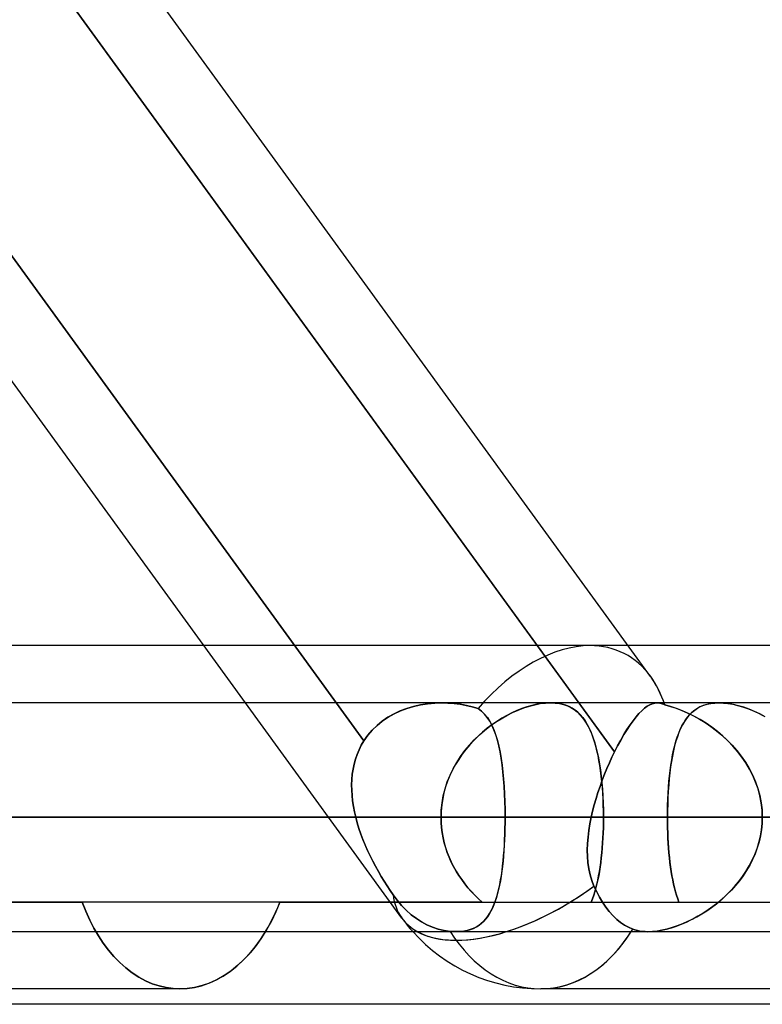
# Model space of a CAD drawing. Header units: millimetres. Extents: x -288 to 288, y -100 to 123.
# Tile 31 of 75: x -62.6 to -55.26, y 18.46 to 28.18. Entities that reach past the tile are written whole.
import ezdxf

# ---------------------------------------------------------------- set-up
doc = ezdxf.new("R2010")
doc.units = ezdxf.units.MM
doc.layers.add('MAIN-1', color=7, linetype='Continuous')
doc.layers.add('MAIN-2', color=7, linetype='Continuous')

msp = doc.modelspace()

# ---------------------------------------------------------------- linework, layer by layer
at = {"layer": 'MAIN-1'}
for p, q in [((-60.3661, 21.435), (-66.7148, 30.175)), ((-63.4212, 30.175), (-57.0726, 21.435)), ((-56.3652, 21.6952), (-62.5248, 30.175)), ((-60.7765, 22), (-63.7778, 22)), ((-46.6147, 22), (-56.5866, 22)), ((170.929, 21.435), (-170.929, 21.435)), ((-56.2999, 21.435), (-56.2998, 21.435)), ((-56.2998, 21.435), (-56.2998, 21.435)), ((-56.2998, 21.435), (-56.2997, 21.435)), ((-56.2997, 21.435), (-56.2996, 21.435)), ((-56.2996, 21.435), (-56.2995, 21.435)), ((-56.2995, 21.435), (-56.2995, 21.435)), ((-55.6918, 21.435), (-55.6913, 21.435)), ((-55.6913, 21.435), (-55.6909, 21.435)), ((-55.6909, 21.435), (-55.6904, 21.4351)), ((-55.6904, 21.4351), (-55.6899, 21.4351)), ((-55.6899, 21.4351), (-55.6895, 21.4351)), ((-55.6895, 21.4351), (-55.689, 21.4351)), ((171.9896, 20.305), (-171.9896, 20.305)), ((-57.8021, 20.305), (-62.5963, 20.305)), ((-170.929, 19.175), (170.929, 19.175)), ((-60.2184, 19.098), (-60.169, 19.175)), ((-60.2712, 19.0254), (-60.2184, 19.098)), ((-60.3278, 18.9568), (-60.2712, 19.0254)), ((-60.4513, 18.8347), (-60.388, 18.893)), ((-60.388, 18.893), (-60.3278, 18.9568)), ((-60.5857, 18.7365), (-60.5174, 18.7823)), ((-60.5174, 18.7823), (-60.4513, 18.8347)), ((-60.7271, 18.6657), (-60.6557, 18.6976)), ((-60.6557, 18.6976), (-60.5857, 18.7365)), ((-61.0133, 18.61), (-64.6416, 18.61)), ((-61.0134, 18.61), (-60.9428, 18.6134)), ((-60.9428, 18.6134), (-60.8712, 18.6236)), ((-60.8712, 18.6236), (-60.7991, 18.641)), ((-60.7991, 18.641), (-60.7271, 18.6657)), ((-53.8221, 18.61), (-57.4503, 18.61)), ((81.36, 18.4575), (-81.36, 18.4575))]:
    msp.add_line(p, q, dxfattribs=at)
msp.add_arc((-57.4503, 20.305), 1.695, 221.81031, 269.99996, dxfattribs=at)
for major_axis, ratio, start_param, end_param in [((-0.824, -1.617), 0.616794, 2.605057, 2.835494), ((-1.3714, -0.9962), 0.506681, 0.233711, 0.984432), ((0, 1.695), 0.707107, -3.141593, -2.300522)]:
    msp.add_ellipse((-57.4503, 20.305), major_axis=major_axis, ratio=ratio, start_param=start_param, end_param=end_param, dxfattribs=at)
at = {"layer": 'MAIN-2'}
for p, q in [((-59.197, 21.0596), (-66.0454, 30.4877)), ((-66.0454, 30.4877), (-59.197, 21.0596)), ((-56.7209, 20.9508), (-63.5895, 30.4067)), ((-56.9633, 22), (-60.7765, 22)), ((-56.5866, 22), (-56.9633, 22)), ((-58.4279, 21.435), (-63.5563, 21.435)), ((-58.8217, 19.3088), (-60.3661, 21.435)), ((-58.7057, 21.4004), (-58.7723, 21.3805)), ((-58.772, 21.3807), (-58.7052, 21.4005)), ((-58.6374, 21.4157), (-58.7057, 21.4004)), ((-58.7052, 21.4005), (-58.6368, 21.4158)), ((-58.5679, 21.4265), (-58.6374, 21.4157)), ((-58.6368, 21.4158), (-58.5675, 21.4266)), ((-58.498, 21.4329), (-58.5679, 21.4265)), ((-58.5675, 21.4266), (-58.4977, 21.4329)), ((-58.428, 21.435), (-58.498, 21.4329)), ((-58.4977, 21.4329), (-58.428, 21.435)), ((-58.428, 21.435), (-58.3661, 21.4334)), ((-58.3659, 21.4334), (-58.428, 21.435)), ((-58.3661, 21.4334), (-58.3048, 21.4285)), ((-58.3044, 21.4285), (-58.3659, 21.4334)), ((-58.3048, 21.4285), (-58.2444, 21.4206)), ((-58.2438, 21.4205), (-58.3044, 21.4285)), ((-58.2444, 21.4206), (-58.1852, 21.4096)), ((-58.1844, 21.4094), (-58.2438, 21.4205)), ((-58.1852, 21.4096), (-58.1269, 21.3955)), ((-58.1264, 21.3954), (-58.1844, 21.4094)), ((-58.1269, 21.3955), (-58.0695, 21.3783)), ((-58.0695, 21.3783), (-58.1264, 21.3954)), ((-57.5869, 21.3954), (-57.6364, 21.3784)), ((-57.6179, 21.3851), (-57.5625, 21.4028)), ((-57.5381, 21.4096), (-57.5869, 21.3954)), ((-57.5625, 21.4028), (-57.5079, 21.4168)), ((-57.49, 21.4207), (-57.5381, 21.4096)), ((-57.5079, 21.4168), (-57.4545, 21.427)), ((-57.443, 21.4286), (-57.49, 21.4207)), ((-57.4545, 21.427), (-57.4034, 21.433)), ((-57.3978, 21.4334), (-57.443, 21.4286)), ((-57.4034, 21.433), (-57.3547, 21.4351)), ((-57.3547, 21.4351), (-57.3978, 21.4334)), ((-57.3547, 21.4351), (-57.3089, 21.4331)), ((-57.3138, 21.4335), (-57.3547, 21.4351)), ((-57.2748, 21.4289), (-57.3138, 21.4335)), ((-57.3089, 21.4331), (-57.2656, 21.4274)), ((-57.2379, 21.4213), (-57.2748, 21.4289)), ((-57.2656, 21.4274), (-57.2248, 21.4178)), ((-57.2029, 21.4108), (-57.2379, 21.4213)), ((-57.2248, 21.4178), (-57.1867, 21.4046)), ((-57.1703, 21.3974), (-57.2029, 21.4108)), ((-57.1867, 21.4046), (-57.1516, 21.3879)), ((-57.1398, 21.3813), (-57.1703, 21.3974)), ((-57.0726, 21.435), (-56.7209, 20.9508)), ((-56.4255, 21.3813), (-56.3992, 21.4008)), ((-56.399, 21.401), (-56.4253, 21.3814)), ((-56.3992, 21.4008), (-56.3734, 21.416)), ((-56.3732, 21.4161), (-56.399, 21.401)), ((-56.3734, 21.416), (-56.3483, 21.4267)), ((-56.3481, 21.4267), (-56.3732, 21.4161)), ((-56.3483, 21.4267), (-56.3238, 21.433)), ((-56.3235, 21.433), (-56.3481, 21.4267)), ((-56.3238, 21.433), (-56.2999, 21.435)), ((-56.2995, 21.435), (-56.3235, 21.433)), ((-56.287, 21.4344), (-56.2995, 21.435)), ((-56.2995, 21.435), (-56.287, 21.4343)), ((-56.2746, 21.4326), (-56.287, 21.4344)), ((-56.287, 21.4343), (-56.2746, 21.4326)), ((-56.2623, 21.4296), (-56.2746, 21.4326)), ((-56.2746, 21.4326), (-56.2622, 21.4296)), ((-56.2499, 21.4256), (-56.2623, 21.4296)), ((-56.2622, 21.4296), (-56.2499, 21.4256)), ((-56.2377, 21.4205), (-56.2499, 21.4256)), ((-56.2499, 21.4256), (-56.2376, 21.4205)), ((-56.2253, 21.4143), (-56.2377, 21.4205)), ((-56.2376, 21.4205), (-56.2253, 21.4143)), ((-56.1678, 21.3991), (-56.2253, 21.4143)), ((-56.2253, 21.4143), (-56.1694, 21.3996)), ((-56.1694, 21.3996), (-56.1126, 21.3813)), ((-56.1093, 21.3801), (-56.1678, 21.3991)), ((-55.9003, 21.3822), (-55.8708, 21.3979)), ((-55.8447, 21.4089), (-55.8777, 21.3945)), ((-55.8708, 21.3979), (-55.8392, 21.4109)), ((-55.8092, 21.4202), (-55.8447, 21.4089)), ((-55.8392, 21.4109), (-55.8053, 21.4213)), ((-55.7712, 21.4284), (-55.8092, 21.4202)), ((-55.8053, 21.4213), (-55.7694, 21.4288)), ((-55.7311, 21.4334), (-55.7712, 21.4284)), ((-55.7694, 21.4288), (-55.7315, 21.4334)), ((-55.7315, 21.4334), (-55.6918, 21.435)), ((-55.689, 21.4351), (-55.7311, 21.4334)), ((-55.6435, 21.4333), (-55.689, 21.4351)), ((-55.689, 21.4351), (-55.6459, 21.4335)), ((-55.6459, 21.4335), (-55.6009, 21.4287)), ((-55.5959, 21.428), (-55.6435, 21.4333)), ((-55.6009, 21.4287), (-55.5538, 21.4207)), ((-55.5463, 21.4192), (-55.5959, 21.428)), ((-55.5538, 21.4207), (-55.5056, 21.4097)), ((-55.4952, 21.4069), (-55.5463, 21.4192)), ((-55.5056, 21.4097), (-55.4566, 21.3956)), ((-55.4432, 21.3913), (-55.4952, 21.4069)), ((-55.4566, 21.3956), (-55.4069, 21.3786)), ((-58.8992, 21.3271), (-58.9587, 21.2934)), ((-58.9585, 21.2936), (-58.8989, 21.3273)), ((-58.837, 21.3562), (-58.8992, 21.3271)), ((-58.8989, 21.3273), (-58.8366, 21.3563)), ((-58.7723, 21.3805), (-58.837, 21.3562)), ((-58.8366, 21.3563), (-58.772, 21.3807)), ((-58.0695, 21.3783), (-58.0353, 21.3528)), ((-58.036, 21.3534), (-58.0695, 21.3783)), ((-58.0058, 21.3244), (-58.036, 21.3534)), ((-58.0353, 21.3528), (-58.0044, 21.3229)), ((-57.9786, 21.2915), (-58.0058, 21.3244)), ((-58.0044, 21.3229), (-57.9767, 21.2889)), ((-57.8416, 21.2786), (-57.7859, 21.3104)), ((-57.786, 21.3104), (-57.8354, 21.2824)), ((-57.7362, 21.3358), (-57.786, 21.3104)), ((-57.7859, 21.3104), (-57.73, 21.3387)), ((-57.6862, 21.3585), (-57.7362, 21.3358)), ((-57.73, 21.3387), (-57.6739, 21.3637)), ((-57.6364, 21.3784), (-57.6862, 21.3585)), ((-57.6739, 21.3637), (-57.6179, 21.3851)), ((-57.1516, 21.3879), (-57.119, 21.3679)), ((-57.1115, 21.3626), (-57.1398, 21.3813)), ((-57.119, 21.3679), (-57.089, 21.3448)), ((-57.0851, 21.3414), (-57.1115, 21.3626)), ((-57.089, 21.3448), (-57.0614, 21.3187)), ((-57.0606, 21.3178), (-57.0851, 21.3414)), ((-57.0614, 21.3187), (-57.0359, 21.2895)), ((-57.0379, 21.2919), (-57.0606, 21.3178)), ((-56.509, 21.2956), (-56.4804, 21.3287)), ((-56.4802, 21.3289), (-56.5087, 21.2959)), ((-56.4804, 21.3287), (-56.4526, 21.3572)), ((-56.4524, 21.3574), (-56.4802, 21.3289)), ((-56.4526, 21.3572), (-56.4255, 21.3813)), ((-56.4253, 21.3814), (-56.4524, 21.3574)), ((-56.1126, 21.3813), (-56.0553, 21.3595)), ((-56.0503, 21.3574), (-56.1093, 21.3801)), ((-56.0553, 21.3595), (-55.9978, 21.3343)), ((-55.9912, 21.3312), (-56.0503, 21.3574)), ((-55.9875, 21.309), (-56.0102, 21.2808)), ((-55.9988, 21.2955), (-55.9769, 21.3206)), ((-55.9978, 21.3343), (-55.9406, 21.3061)), ((-55.9324, 21.3017), (-55.9912, 21.3312)), ((-55.9631, 21.3345), (-55.9875, 21.309)), ((-55.9769, 21.3206), (-55.9533, 21.3435)), ((-55.9368, 21.3572), (-55.9631, 21.3345)), ((-55.9533, 21.3435), (-55.9278, 21.3641)), ((-55.9406, 21.3061), (-55.8835, 21.2745)), ((-55.9084, 21.3773), (-55.9368, 21.3572)), ((-55.8743, 21.269), (-55.9324, 21.3017)), ((-55.9278, 21.3641), (-55.9003, 21.3822)), ((-55.8777, 21.3945), (-55.9084, 21.3773)), ((-55.3908, 21.3725), (-55.4432, 21.3913)), ((-55.4069, 21.3786), (-55.357, 21.3587)), ((-55.3382, 21.3506), (-55.3908, 21.3725)), ((-55.357, 21.3587), (-55.3068, 21.3361)), ((-55.2856, 21.3258), (-55.3382, 21.3506)), ((-55.3068, 21.3361), (-55.2568, 21.3109)), ((-55.2333, 21.2981), (-55.2856, 21.3258)), ((-59.0671, 21.2124), (-59.115, 21.1656)), ((-59.1149, 21.1657), (-59.067, 21.2125)), ((-59.0149, 21.2551), (-59.0671, 21.2124)), ((-59.067, 21.2125), (-59.0147, 21.2552)), ((-58.9587, 21.2934), (-59.0149, 21.2551)), ((-59.0147, 21.2552), (-58.9585, 21.2936)), ((-58.0047, 21.1629), (-57.9513, 21.2048)), ((-57.9321, 21.2189), (-57.9789, 21.1837)), ((-57.9541, 21.2547), (-57.9786, 21.2915)), ((-57.9767, 21.2889), (-57.9518, 21.2508)), ((-57.932, 21.2139), (-57.9541, 21.2547)), ((-57.9518, 21.2508), (-57.9296, 21.2089)), ((-57.9513, 21.2048), (-57.8969, 21.2434)), ((-57.8842, 21.2519), (-57.9321, 21.2189)), ((-57.9121, 21.1691), (-57.932, 21.2139)), ((-57.9296, 21.2089), (-57.9098, 21.1633)), ((-57.8969, 21.2434), (-57.8416, 21.2786)), ((-57.8354, 21.2824), (-57.8842, 21.2519)), ((-57.0168, 21.2638), (-57.0379, 21.2919)), ((-57.0359, 21.2895), (-57.0123, 21.2572)), ((-56.9972, 21.2334), (-57.0168, 21.2638)), ((-57.0123, 21.2572), (-56.9904, 21.2219)), ((-56.9789, 21.2009), (-56.9972, 21.2334)), ((-56.9904, 21.2219), (-56.9701, 21.1834)), ((-56.9619, 21.1661), (-56.9789, 21.2009)), ((-56.5982, 21.1709), (-56.568, 21.2166)), ((-56.5678, 21.2168), (-56.598, 21.1712)), ((-56.568, 21.2166), (-56.5382, 21.2582)), ((-56.538, 21.2584), (-56.5678, 21.2168)), ((-56.5382, 21.2582), (-56.509, 21.2956)), ((-56.5087, 21.2959), (-56.538, 21.2584)), ((-56.0723, 21.1723), (-56.0558, 21.2065)), ((-56.0507, 21.2163), (-56.0687, 21.18)), ((-56.0558, 21.2065), (-56.0382, 21.2385)), ((-56.0312, 21.2499), (-56.0507, 21.2163)), ((-56.0382, 21.2385), (-56.0192, 21.2682)), ((-56.0102, 21.2808), (-56.0312, 21.2499)), ((-56.0192, 21.2682), (-55.9988, 21.2955)), ((-55.8835, 21.2745), (-55.8268, 21.2396)), ((-55.8169, 21.2332), (-55.8743, 21.269)), ((-55.8268, 21.2396), (-55.7706, 21.2014)), ((-55.7606, 21.1941), (-55.8169, 21.2332)), ((-55.7706, 21.2014), (-55.7156, 21.16)), ((-59.197, 21.0596), (-59.1583, 21.1147)), ((-59.1584, 21.1146), (-59.197, 21.0596)), ((-59.115, 21.1656), (-59.1584, 21.1146)), ((-59.1583, 21.1147), (-59.1149, 21.1657)), ((-58.0686, 21.1064), (-58.111, 21.0645)), ((-58.1065, 21.0691), (-58.0565, 21.1176)), ((-58.0245, 21.1461), (-58.0686, 21.1064)), ((-58.0565, 21.1176), (-58.0047, 21.1629)), ((-57.9789, 21.1837), (-58.0245, 21.1461)), ((-57.8943, 21.1205), (-57.9121, 21.1691)), ((-57.9098, 21.1633), (-57.8922, 21.1141)), ((-57.8784, 21.068), (-57.8943, 21.1205)), ((-57.8922, 21.1141), (-57.8766, 21.0615)), ((-56.9701, 21.1834), (-56.9515, 21.142)), ((-56.9462, 21.1292), (-56.9619, 21.1661)), ((-56.9515, 21.142), (-56.9344, 21.0976)), ((-56.9317, 21.0902), (-56.9462, 21.1292)), ((-56.6596, 21.0677), (-56.6287, 21.1213)), ((-56.6286, 21.1216), (-56.6594, 21.068)), ((-56.6287, 21.1213), (-56.5982, 21.1709)), ((-56.598, 21.1712), (-56.6286, 21.1216)), ((-56.1016, 21.0969), (-56.0875, 21.1357)), ((-56.0854, 21.1411), (-56.1006, 21.0996)), ((-56.0875, 21.1357), (-56.0723, 21.1723)), ((-56.0687, 21.18), (-56.0854, 21.1411)), ((-55.7057, 21.1521), (-55.7606, 21.1941)), ((-55.7156, 21.16), (-55.662, 21.1154)), ((-55.6525, 21.107), (-55.7057, 21.1521)), ((-55.662, 21.1154), (-55.6101, 21.0677)), ((-55.6013, 21.0591), (-55.6525, 21.107)), ((-59.2445, 20.972), (-59.2223, 21.0166)), ((-59.2222, 21.0166), (-59.2445, 20.972)), ((-59.2223, 21.0166), (-59.197, 21.0596)), ((-59.197, 21.0596), (-59.2222, 21.0166)), ((-58.1995, 20.9629), (-58.1544, 21.0174)), ((-58.1515, 21.0206), (-58.1901, 20.9747)), ((-58.1544, 21.0174), (-58.1065, 21.0691)), ((-58.111, 21.0645), (-58.1515, 21.0206)), ((-57.8642, 21.0118), (-57.8784, 21.068)), ((-57.8766, 21.0615), (-57.8628, 21.0056)), ((-57.8517, 20.952), (-57.8642, 21.0118)), ((-56.9344, 21.0976), (-56.9187, 21.0503)), ((-56.9183, 21.0493), (-56.9317, 21.0902)), ((-56.9187, 21.0503), (-56.9043, 21.0002)), ((-56.906, 21.0064), (-56.9183, 21.0493)), ((-56.8947, 20.9616), (-56.906, 21.0064)), ((-56.6903, 21.0109), (-56.7209, 20.9508)), ((-56.7209, 20.9508), (-56.6904, 21.0107)), ((-56.6904, 21.0107), (-56.6596, 21.0677)), ((-56.6594, 21.068), (-56.6903, 21.0109)), ((-56.1275, 21.0093), (-56.1391, 20.9606)), ((-56.1375, 20.9674), (-56.1266, 21.0127)), ((-56.1147, 21.0556), (-56.1275, 21.0093)), ((-56.1266, 21.0127), (-56.1146, 21.0559)), ((-56.1006, 21.0996), (-56.1147, 21.0556)), ((-56.1146, 21.0559), (-56.1016, 21.0969)), ((-55.6101, 21.0677), (-55.5604, 21.017)), ((-55.5526, 21.0085), (-55.6013, 21.0591)), ((-55.5604, 21.017), (-55.5133, 20.9634)), ((-55.5066, 20.9552), (-55.5526, 21.0085)), ((-59.28, 20.8786), (-59.2637, 20.926)), ((-59.2638, 20.926), (-59.28, 20.8786)), ((-59.2445, 20.972), (-59.2638, 20.926)), ((-59.2637, 20.926), (-59.2445, 20.972)), ((-58.2265, 20.9268), (-58.2605, 20.8771)), ((-58.2414, 20.9057), (-58.1995, 20.9629)), ((-58.1901, 20.9747), (-58.2265, 20.9268)), ((-57.8628, 21.0056), (-57.8506, 20.9465)), ((-57.8408, 20.8892), (-57.8517, 20.952)), ((-57.8506, 20.9465), (-57.84, 20.8843)), ((-56.9043, 21.0002), (-56.8914, 20.9474)), ((-56.8844, 20.9149), (-56.8947, 20.9616)), ((-56.8914, 20.9474), (-56.8797, 20.8921)), ((-56.875, 20.8665), (-56.8844, 20.9149)), ((-56.7209, 20.9508), (-56.7464, 20.8979)), ((-56.7464, 20.8979), (-56.7209, 20.9508)), ((-56.1495, 20.9098), (-56.1589, 20.8567)), ((-56.1565, 20.8712), (-56.1475, 20.9202)), ((-56.1391, 20.9606), (-56.1495, 20.9098)), ((-56.1475, 20.9202), (-56.1375, 20.9674)), ((-55.5133, 20.9634), (-55.4693, 20.9071)), ((-55.4636, 20.8993), (-55.5066, 20.9552)), ((-59.3038, 20.7801), (-59.2933, 20.83)), ((-59.2934, 20.8299), (-59.3038, 20.78)), ((-59.28, 20.8786), (-59.2934, 20.8299)), ((-59.2933, 20.83), (-59.28, 20.8786)), ((-58.292, 20.8256), (-58.3208, 20.7724)), ((-58.3148, 20.7841), (-58.2799, 20.8461)), ((-58.2605, 20.8771), (-58.292, 20.8256)), ((-58.2799, 20.8461), (-58.2414, 20.9057)), ((-57.8315, 20.8234), (-57.8408, 20.8892)), ((-57.84, 20.8843), (-57.8309, 20.8191)), ((-57.8235, 20.755), (-57.8315, 20.8234)), ((-57.8309, 20.8191), (-57.8231, 20.7512)), ((-56.8797, 20.8921), (-56.8694, 20.8342)), ((-56.8665, 20.8162), (-56.875, 20.8665)), ((-56.8694, 20.8342), (-56.8603, 20.7741)), ((-56.8589, 20.7643), (-56.8665, 20.8162)), ((-56.7714, 20.8432), (-56.7958, 20.7868)), ((-56.7958, 20.7869), (-56.7714, 20.8432)), ((-56.7464, 20.8979), (-56.7714, 20.8432)), ((-56.7714, 20.8432), (-56.7464, 20.8979)), ((-56.1717, 20.7679), (-56.1646, 20.8204)), ((-56.1589, 20.8567), (-56.1672, 20.8016)), ((-56.1646, 20.8204), (-56.1565, 20.8712)), ((-55.4693, 20.9071), (-55.4286, 20.8481)), ((-55.4239, 20.8409), (-55.4636, 20.8993)), ((-55.4286, 20.8481), (-55.3915, 20.7866)), ((-55.3878, 20.78), (-55.4239, 20.8409)), ((-59.316, 20.6773), (-59.3113, 20.7291)), ((-59.3113, 20.729), (-59.316, 20.6773)), ((-59.3113, 20.7291), (-59.3038, 20.7801)), ((-59.3038, 20.78), (-59.3113, 20.729)), ((-58.3726, 20.6537), (-58.3458, 20.7199)), ((-58.3468, 20.7177), (-58.3696, 20.6615)), ((-58.3208, 20.7724), (-58.3468, 20.7177)), ((-58.3458, 20.7199), (-58.3148, 20.7841)), ((-57.8169, 20.6839), (-57.8235, 20.755)), ((-57.8231, 20.7512), (-57.8166, 20.6807)), ((-56.8603, 20.7741), (-56.8524, 20.7116)), ((-56.8523, 20.7108), (-56.8589, 20.7643)), ((-56.8196, 20.729), (-56.8424, 20.6701)), ((-56.8424, 20.67), (-56.8196, 20.729)), ((-56.8196, 20.729), (-56.7958, 20.7869)), ((-56.7958, 20.7868), (-56.8196, 20.729)), ((-56.1746, 20.7445), (-56.1809, 20.6855)), ((-56.178, 20.7138), (-56.1717, 20.7679)), ((-56.1672, 20.8016), (-56.1746, 20.7445)), ((-55.3915, 20.7866), (-55.3584, 20.7227)), ((-55.3556, 20.7169), (-55.3878, 20.78)), ((-55.3584, 20.7227), (-55.3296, 20.6565)), ((-55.3276, 20.6515), (-55.3556, 20.7169)), ((-59.3179, 20.625), (-59.316, 20.6773)), ((-59.316, 20.6773), (-59.3179, 20.6249)), ((-59.3172, 20.5722), (-59.3179, 20.625)), ((-59.3179, 20.6249), (-59.3172, 20.5722)), ((-58.3947, 20.5859), (-58.3726, 20.6537)), ((-58.3696, 20.6615), (-58.3893, 20.6041)), ((-57.8115, 20.6106), (-57.8169, 20.6839)), ((-57.8166, 20.6807), (-57.8113, 20.6084)), ((-56.8424, 20.6701), (-56.8641, 20.6103)), ((-56.8641, 20.6103), (-56.8424, 20.67)), ((-56.8524, 20.7116), (-56.8456, 20.6469)), ((-56.8465, 20.6556), (-56.8523, 20.7108)), ((-56.8416, 20.5991), (-56.8465, 20.6556)), ((-56.8456, 20.6469), (-56.8402, 20.5808)), ((-56.1862, 20.6249), (-56.1906, 20.5628)), ((-56.188, 20.6011), (-56.1835, 20.6581)), ((-56.1809, 20.6855), (-56.1862, 20.6249)), ((-56.1835, 20.6581), (-56.178, 20.7138)), ((-55.3296, 20.6565), (-55.3056, 20.5886)), ((-55.3042, 20.5843), (-55.3276, 20.6515)), ((-59.3138, 20.5191), (-59.3172, 20.5722)), ((-59.3172, 20.5722), (-59.3138, 20.5191)), ((-58.4056, 20.5457), (-58.4184, 20.4862)), ((-58.4122, 20.517), (-58.3947, 20.5859)), ((-58.3893, 20.6041), (-58.4056, 20.5457)), ((-57.8073, 20.5357), (-57.8115, 20.6106)), ((-57.8113, 20.6084), (-57.8073, 20.5344)), ((-57.8044, 20.4597), (-57.8073, 20.5357)), ((-57.8073, 20.5344), (-57.8044, 20.459)), ((-56.8846, 20.55), (-56.9037, 20.4891)), ((-56.9037, 20.4891), (-56.8846, 20.5499)), ((-56.8641, 20.6103), (-56.8846, 20.55)), ((-56.8846, 20.5499), (-56.8641, 20.6103)), ((-56.8375, 20.5417), (-56.8416, 20.5991)), ((-56.8402, 20.5808), (-56.8359, 20.5134)), ((-56.8344, 20.4835), (-56.8375, 20.5417)), ((-56.1947, 20.4847), (-56.1918, 20.5433)), ((-56.1906, 20.5628), (-56.194, 20.4994)), ((-56.1918, 20.5433), (-56.188, 20.6011)), ((-55.3056, 20.5886), (-55.2866, 20.5193)), ((-55.2858, 20.5159), (-55.3042, 20.5843)), ((-59.3081, 20.4657), (-59.3138, 20.5191)), ((-59.3138, 20.5191), (-59.3081, 20.4657)), ((-59.3, 20.4122), (-59.3081, 20.4657)), ((-59.3081, 20.4657), (-59.3, 20.4122)), ((-58.4276, 20.4262), (-58.4332, 20.3658)), ((-58.4325, 20.3764), (-58.4248, 20.4471)), ((-58.4184, 20.4862), (-58.4276, 20.4262)), ((-58.4248, 20.4471), (-58.4122, 20.517)), ((-57.8027, 20.3827), (-57.8044, 20.4597)), ((-57.8044, 20.459), (-57.8027, 20.3825)), ((-56.9213, 20.4279), (-56.9372, 20.3665)), ((-56.9372, 20.3665), (-56.9213, 20.4279)), ((-56.9037, 20.4891), (-56.9213, 20.4279)), ((-56.9213, 20.4279), (-56.9037, 20.4891)), ((-56.8359, 20.5134), (-56.8328, 20.4448)), ((-56.8322, 20.4246), (-56.8344, 20.4835)), ((-56.8328, 20.4448), (-56.831, 20.3753)), ((-56.8308, 20.3651), (-56.8322, 20.4246)), ((-56.198, 20.3654), (-56.1967, 20.4253)), ((-56.1964, 20.4351), (-56.1979, 20.3703)), ((-56.1967, 20.4253), (-56.1947, 20.4847)), ((-56.194, 20.4994), (-56.1964, 20.4351)), ((-55.2866, 20.5193), (-55.2729, 20.4488)), ((-55.2725, 20.4465), (-55.2858, 20.5159)), ((-55.2729, 20.4488), (-55.2645, 20.3773)), ((-55.2644, 20.3761), (-55.2725, 20.4465)), ((-59.2896, 20.3586), (-59.3, 20.4122)), ((-59.3, 20.4122), (-59.2896, 20.3586)), ((-59.2772, 20.305), (-59.2896, 20.3586)), ((-59.2896, 20.3586), (-59.2772, 20.305)), ((-58.435, 20.305), (-58.4325, 20.3764)), ((-58.4332, 20.3658), (-58.435, 20.305)), ((-57.8021, 20.305), (-57.8027, 20.3827)), ((-57.8027, 20.3825), (-57.8021, 20.305)), ((-56.9372, 20.3665), (-56.9514, 20.305)), ((-56.9514, 20.305), (-56.9372, 20.3665)), ((-56.831, 20.3753), (-56.8304, 20.305)), ((-56.8304, 20.305), (-56.8308, 20.3651)), ((-56.1979, 20.3703), (-56.1984, 20.305)), ((-56.1984, 20.305), (-56.198, 20.3654)), ((-55.2645, 20.3773), (-55.2617, 20.305)), ((-55.2617, 20.305), (-55.2644, 20.3761)), ((-171.9896, 20.305), (171.9896, 20.305)), ((-170.4962, 20.305), (170.4962, 20.305)), ((-76.162, 20.305), (-58.435, 20.305)), ((-58.435, 20.305), (-76.162, 20.305)), ((-56.8304, 20.305), (-73.902, 20.305)), ((-73.902, 20.305), (-56.8304, 20.305)), ((-58.435, 20.305), (-64.85, 20.305)), ((-64.85, 20.305), (-58.435, 20.305)), ((-64.3103, 20.305), (-59.2772, 20.305)), ((-59.2772, 20.305), (-64.3103, 20.305)), ((-57.8021, 20.305), (-62.5963, 20.305)), ((-62.5963, 20.305), (-57.8021, 20.305)), ((-62.5963, 20.305), (-56.1984, 20.305)), ((-56.1984, 20.305), (-62.5963, 20.305)), ((-59.2772, 20.305), (-59.2622, 20.2496)), ((-59.2622, 20.2496), (-59.2772, 20.305)), ((-59.2622, 20.2496), (-59.2452, 20.1943)), ((-59.2452, 20.1944), (-59.2622, 20.2496)), ((-58.435, 20.305), (-58.4337, 20.254)), ((-58.4337, 20.2541), (-58.435, 20.305)), ((-58.4298, 20.2034), (-58.4337, 20.2541)), ((-58.4337, 20.254), (-58.4298, 20.2034)), ((-57.8033, 20.1937), (-57.8024, 20.2492)), ((-57.8024, 20.2488), (-57.8033, 20.1929)), ((-57.8024, 20.2492), (-57.8021, 20.305)), ((-57.8021, 20.305), (-57.8024, 20.2488)), ((57.8021, 20.305), (-57.8021, 20.305)), ((-51.4042, 20.305), (-57.8021, 20.305)), ((-57.8021, 20.305), (-51.4042, 20.305)), ((-56.9644, 20.2394), (-56.975, 20.174)), ((-56.9749, 20.1742), (-56.9644, 20.2395)), ((-56.9644, 20.2395), (-56.9514, 20.305)), ((-56.9514, 20.305), (-56.9644, 20.2394)), ((-56.9514, 20.305), (56.9514, 20.305)), ((56.9514, 20.305), (-56.9514, 20.305)), ((-56.8307, 20.2533), (-56.8317, 20.2019)), ((-56.8317, 20.2016), (-56.8307, 20.2531)), ((-56.8304, 20.305), (-56.8307, 20.2533)), ((-56.8307, 20.2531), (-56.8304, 20.305)), ((-54.9043, 20.305), (-56.8304, 20.305)), ((-56.8304, 20.305), (-54.9043, 20.305)), ((-56.1984, 20.305), (-51.4042, 20.305)), ((-51.4042, 20.305), (-56.1984, 20.305)), ((-56.1981, 20.2533), (-56.1984, 20.305)), ((-56.1984, 20.305), (-56.1981, 20.2535)), ((-56.1981, 20.2535), (-56.1972, 20.2024)), ((-56.1972, 20.2019), (-56.1981, 20.2533)), ((-55.2702, 20.1792), (-55.2638, 20.2418)), ((-55.2637, 20.2431), (-55.2699, 20.1817)), ((-55.2638, 20.2418), (-55.2617, 20.305)), ((-55.2617, 20.305), (-55.2637, 20.2431)), ((-59.2264, 20.1395), (-59.2452, 20.1944)), ((-59.2452, 20.1943), (-59.2263, 20.1393)), ((-59.2058, 20.085), (-59.2264, 20.1395)), ((-59.2263, 20.1393), (-59.2056, 20.0847)), ((-58.4298, 20.2034), (-58.4234, 20.1532)), ((-58.4234, 20.153), (-58.4298, 20.2034)), ((-58.4234, 20.1532), (-58.4144, 20.1033)), ((-58.4143, 20.103), (-58.4234, 20.153)), ((-57.8048, 20.1375), (-57.807, 20.0826)), ((-57.8069, 20.0846), (-57.8048, 20.1388)), ((-57.8048, 20.1388), (-57.8033, 20.1937)), ((-57.8033, 20.1929), (-57.8048, 20.1375)), ((-56.975, 20.174), (-56.9829, 20.1091)), ((-56.9828, 20.1093), (-56.9749, 20.1742)), ((-56.8334, 20.151), (-56.8357, 20.1006)), ((-56.8357, 20.1001), (-56.8334, 20.1505)), ((-56.8317, 20.2019), (-56.8334, 20.151)), ((-56.8334, 20.1505), (-56.8317, 20.2016)), ((-56.1972, 20.2024), (-56.1957, 20.1517)), ((-56.1957, 20.1508), (-56.1972, 20.2019)), ((-56.1957, 20.1517), (-56.1936, 20.1014)), ((-56.1935, 20.1001), (-56.1957, 20.1508)), ((-55.2808, 20.1174), (-55.2702, 20.1792)), ((-55.2699, 20.1817), (-55.28, 20.121)), ((-59.1837, 20.031), (-59.2058, 20.085)), ((-59.2056, 20.0847), (-59.1834, 20.0305)), ((-58.4144, 20.1033), (-58.403, 20.054)), ((-58.4028, 20.0534), (-58.4143, 20.103)), ((-58.403, 20.054), (-58.3891, 20.0052)), ((-58.3889, 20.0045), (-58.4028, 20.0534)), ((-57.807, 20.0826), (-57.8097, 20.0282)), ((-57.8095, 20.0311), (-57.8069, 20.0846)), ((-56.9899, 19.9813), (-56.9879, 20.045)), ((-56.988, 20.0447), (-56.9899, 19.981)), ((-56.9829, 20.1091), (-56.988, 20.0447)), ((-56.9879, 20.045), (-56.9828, 20.1093)), ((-56.8387, 20.0508), (-56.8423, 20.0015)), ((-56.8423, 20.001), (-56.8387, 20.0502)), ((-56.8357, 20.1006), (-56.8387, 20.0508)), ((-56.8387, 20.0502), (-56.8357, 20.1001)), ((-56.1936, 20.1014), (-56.1909, 20.0517)), ((-56.1908, 20.0499), (-56.1935, 20.1001)), ((-56.1909, 20.0517), (-56.1876, 20.0026)), ((-56.1874, 20.0006), (-56.1908, 20.0499)), ((-55.3138, 19.9965), (-55.2953, 20.0565)), ((-55.2941, 20.061), (-55.3119, 20.0019)), ((-55.2953, 20.0565), (-55.2808, 20.1174)), ((-55.28, 20.121), (-55.2941, 20.061)), ((-59.16, 19.9774), (-59.1837, 20.031)), ((-59.1834, 20.0305), (-59.1598, 19.9769)), ((-59.1351, 19.9244), (-59.16, 19.9774)), ((-59.1598, 19.9769), (-59.1348, 19.9239)), ((-58.3891, 20.0052), (-58.3728, 19.9571)), ((-58.3726, 19.9564), (-58.3889, 20.0045)), ((-58.3728, 19.9571), (-58.3542, 19.9097)), ((-58.354, 19.9092), (-58.3726, 19.9564)), ((-57.8132, 19.9746), (-57.8172, 19.9218)), ((-57.8168, 19.9265), (-57.8129, 19.9783)), ((-57.8097, 20.0282), (-57.8132, 19.9746)), ((-57.8129, 19.9783), (-57.8095, 20.0311)), ((-56.9885, 19.9186), (-56.9899, 19.9813)), ((-56.9899, 19.981), (-56.9885, 19.9182)), ((-56.8466, 19.953), (-56.8516, 19.9055)), ((-56.8516, 19.9048), (-56.8467, 19.9525)), ((-56.8467, 19.9525), (-56.8423, 20.001)), ((-56.8423, 20.0015), (-56.8466, 19.953)), ((-56.1876, 20.0026), (-56.1836, 19.9541)), ((-56.1835, 19.9522), (-56.1874, 20.0006)), ((-56.1836, 19.9541), (-56.1791, 19.9065)), ((-56.1789, 19.9048), (-56.1835, 19.9522)), ((-55.3618, 19.8801), (-55.336, 19.9376)), ((-55.3334, 19.9438), (-55.3584, 19.8873)), ((-55.336, 19.9376), (-55.3138, 19.9965)), ((-55.3119, 20.0019), (-55.3334, 19.9438)), ((-59.109, 19.8722), (-59.1351, 19.9244)), ((-59.1348, 19.9239), (-59.1088, 19.8717)), ((-59.0819, 19.8207), (-59.109, 19.8722)), ((-59.1088, 19.8717), (-59.0817, 19.8203)), ((-58.3542, 19.9097), (-58.3335, 19.8632)), ((-58.3333, 19.8629), (-58.354, 19.9092)), ((-58.3335, 19.8632), (-58.3106, 19.8179)), ((-58.3104, 19.8176), (-58.3333, 19.8629)), ((-57.8219, 19.8703), (-57.8273, 19.8202)), ((-57.8267, 19.8259), (-57.8214, 19.8755)), ((-57.8172, 19.9218), (-57.8219, 19.8703)), ((-57.8214, 19.8755), (-57.8168, 19.9265)), ((-56.9836, 19.8568), (-56.9885, 19.9186)), ((-56.9885, 19.9182), (-56.9836, 19.8565)), ((-56.9749, 19.7964), (-56.9836, 19.8568)), ((-56.9836, 19.8565), (-56.9749, 19.7961)), ((-56.8635, 19.8131), (-56.8573, 19.8584)), ((-56.8572, 19.8591), (-56.8634, 19.814)), ((-56.8573, 19.8584), (-56.8516, 19.9048)), ((-56.8516, 19.9055), (-56.8572, 19.8591)), ((-56.1791, 19.9065), (-56.1739, 19.8601)), ((-56.1737, 19.8584), (-56.1789, 19.9048)), ((-56.1739, 19.8601), (-56.1681, 19.8148)), ((-56.1679, 19.8133), (-56.1737, 19.8584)), ((-55.3909, 19.8243), (-55.3618, 19.8801)), ((-55.3584, 19.8873), (-55.3865, 19.8324)), ((-59.054, 19.7702), (-59.0819, 19.8207)), ((-59.0817, 19.8203), (-59.0539, 19.77)), ((-59.0255, 19.7209), (-59.054, 19.7702)), ((-59.0539, 19.77), (-59.0254, 19.7207)), ((-58.3106, 19.8179), (-58.2858, 19.7737)), ((-58.2856, 19.7735), (-58.3104, 19.8176)), ((-58.2858, 19.7737), (-58.2591, 19.7307)), ((-58.259, 19.7305), (-58.2856, 19.7735)), ((-57.8335, 19.7714), (-57.8403, 19.7241)), ((-57.8392, 19.7309), (-57.8326, 19.7777)), ((-57.8273, 19.8202), (-57.8335, 19.7714)), ((-57.8326, 19.7777), (-57.8267, 19.8259)), ((-56.9623, 19.7376), (-56.9749, 19.7964)), ((-56.9749, 19.7961), (-56.9622, 19.7375)), ((-56.8781, 19.7265), (-56.8705, 19.7692)), ((-56.8703, 19.77), (-56.8779, 19.7274)), ((-56.8705, 19.7692), (-56.8635, 19.8131)), ((-56.8634, 19.814), (-56.8703, 19.77)), ((-56.1681, 19.8148), (-56.1617, 19.7707)), ((-56.1615, 19.7693), (-56.1679, 19.8133)), ((-56.1617, 19.7707), (-56.1546, 19.7279)), ((-56.1544, 19.7267), (-56.1615, 19.7693)), ((-55.458, 19.7185), (-55.423, 19.7705)), ((-55.4175, 19.7792), (-55.4514, 19.7279)), ((-55.423, 19.7705), (-55.3909, 19.8243)), ((-55.3865, 19.8324), (-55.4175, 19.7792)), ((-58.9965, 19.6729), (-59.0255, 19.7209)), ((-59.0254, 19.7207), (-58.9964, 19.6728)), ((-58.967, 19.6262), (-58.9965, 19.6729)), ((-58.9964, 19.6728), (-58.967, 19.6261)), ((-58.2591, 19.7307), (-58.2306, 19.6889)), ((-58.2306, 19.6889), (-58.259, 19.7305)), ((-58.2306, 19.6889), (-58.2004, 19.6484)), ((-58.2005, 19.6485), (-58.2306, 19.6889)), ((-58.1688, 19.6095), (-58.2005, 19.6485)), ((-58.2004, 19.6484), (-58.1686, 19.6092)), ((-57.848, 19.6782), (-57.8565, 19.634)), ((-57.8548, 19.642), (-57.8466, 19.6857)), ((-57.8403, 19.7241), (-57.848, 19.6782)), ((-57.8466, 19.6857), (-57.8392, 19.7309)), ((-56.9454, 19.6807), (-56.9623, 19.7376)), ((-56.9622, 19.7375), (-56.9454, 19.6806)), ((-56.9243, 19.6257), (-56.9454, 19.6807)), ((-56.9454, 19.6806), (-56.9243, 19.6257)), ((-56.9052, 19.6067), (-56.8954, 19.6452)), ((-56.8952, 19.6461), (-56.905, 19.6076)), ((-56.8954, 19.6452), (-56.8864, 19.6852)), ((-56.8862, 19.6861), (-56.8952, 19.6461)), ((-56.8864, 19.6852), (-56.8781, 19.7265)), ((-56.8779, 19.7274), (-56.8862, 19.6861)), ((-56.1546, 19.7279), (-56.1468, 19.6863)), ((-56.1467, 19.6854), (-56.1544, 19.7267)), ((-56.1468, 19.6863), (-56.1383, 19.6461)), ((-56.1382, 19.6455), (-56.1467, 19.6854)), ((-56.1383, 19.6461), (-56.1291, 19.6073)), ((-56.129, 19.6069), (-56.1382, 19.6455)), ((-55.5354, 19.6207), (-55.4955, 19.6686)), ((-55.4878, 19.6784), (-55.5265, 19.6309)), ((-55.4955, 19.6686), (-55.458, 19.7185)), ((-55.4514, 19.7279), (-55.4878, 19.6784)), ((-58.9373, 19.5809), (-58.967, 19.6262)), ((-58.967, 19.6261), (-58.9373, 19.5809)), ((-58.9373, 19.5809), (-58.9075, 19.5372)), ((-58.9075, 19.5372), (-58.9373, 19.5809)), ((-58.1357, 19.5718), (-58.1688, 19.6095)), ((-58.1686, 19.6092), (-58.1354, 19.5714)), ((-58.1013, 19.5356), (-58.1357, 19.5718)), ((-58.1354, 19.5714), (-58.1009, 19.5351)), ((-57.876, 19.5507), (-57.8871, 19.512)), ((-57.8845, 19.5208), (-57.8737, 19.5595)), ((-57.8658, 19.5914), (-57.876, 19.5507)), ((-57.8737, 19.5595), (-57.8638, 19.5999)), ((-57.8565, 19.634), (-57.8658, 19.5914)), ((-57.8638, 19.5999), (-57.8548, 19.642)), ((-56.9269, 19.5339), (-56.9157, 19.5695)), ((-56.9154, 19.5704), (-56.9267, 19.5346)), ((-56.8974, 19.5675), (-56.9243, 19.6257)), ((-56.9243, 19.6257), (-56.8974, 19.5676)), ((-56.9157, 19.5695), (-56.9052, 19.6067)), ((-56.905, 19.6076), (-56.9154, 19.5704)), ((-56.8974, 19.5676), (-56.8694, 19.5144)), ((-56.8694, 19.5144), (-56.8974, 19.5675)), ((-56.1291, 19.6073), (-56.1192, 19.57)), ((-56.1191, 19.5698), (-56.129, 19.6069)), ((-56.1192, 19.57), (-56.1085, 19.5342)), ((-56.1085, 19.5342), (-56.1191, 19.5698)), ((-55.6215, 19.5314), (-55.5775, 19.5749)), ((-55.5675, 19.5854), (-55.6105, 19.5419)), ((-55.5775, 19.5749), (-55.5354, 19.6207)), ((-55.5265, 19.6309), (-55.5675, 19.5854)), ((-81.36, 19.4675), (-61.9806, 19.4675)), ((-60.0272, 19.4675), (-74.2734, 19.4675)), ((-58.0287, 19.4675), (-61.9806, 19.4675)), ((-61.9806, 19.4675), (-61.9445, 19.3766)), ((-61.9445, 19.3766), (-61.9806, 19.4675)), ((-60.0271, 19.4675), (-60.0671, 19.3711)), ((-60.0481, 19.415), (-60.0271, 19.4675)), ((-60.0271, 19.4675), (-54.9199, 19.4675)), ((-58.9075, 19.5372), (-58.8685, 19.4848)), ((-58.8685, 19.4848), (-58.9075, 19.5372)), ((-58.8685, 19.4848), (-58.8256, 19.4344)), ((-58.8256, 19.4344), (-58.8685, 19.4848)), ((-58.0656, 19.5008), (-58.1013, 19.5356)), ((-58.1009, 19.5351), (-58.0652, 19.5005)), ((-58.0287, 19.4675), (-58.0656, 19.5008)), ((-58.0652, 19.5005), (-58.0287, 19.4675)), ((-57.8992, 19.4752), (-57.9123, 19.4405)), ((-57.909, 19.4487), (-57.8962, 19.4839)), ((-57.8871, 19.512), (-57.8992, 19.4752)), ((-57.8962, 19.4839), (-57.8845, 19.5208)), ((-56.9388, 19.5003), (-56.9517, 19.4675)), ((-56.9517, 19.4675), (-56.9389, 19.4999)), ((-56.9389, 19.4999), (-56.9269, 19.5339)), ((-56.9267, 19.5346), (-56.9388, 19.5003)), ((-56.84, 19.4653), (-56.8694, 19.5144)), ((-56.8694, 19.5144), (-56.84, 19.4653)), ((-56.8075, 19.4176), (-56.84, 19.4653)), ((-56.84, 19.4653), (-56.8075, 19.4176)), ((-56.097, 19.5), (-56.1085, 19.5342)), ((-56.1085, 19.5342), (-56.097, 19.5001)), ((-56.097, 19.5001), (-56.0848, 19.4675)), ((-56.0848, 19.4675), (-56.097, 19.5)), ((-55.7619, 19.4149), (-55.7139, 19.4513)), ((-55.7015, 19.4613), (-55.7491, 19.4243)), ((-55.7139, 19.4513), (-55.667, 19.4902)), ((-55.6552, 19.5005), (-55.7015, 19.4613)), ((-55.667, 19.4902), (-55.6215, 19.5314)), ((-55.6105, 19.5419), (-55.6552, 19.5005)), ((-61.9445, 19.3766), (-61.9051, 19.2901)), ((-61.9051, 19.2901), (-61.9445, 19.3766)), ((-60.0671, 19.3711), (-60.1108, 19.2796)), ((-60.0935, 19.3143), (-60.0703, 19.3639)), ((-60.0703, 19.3639), (-60.0481, 19.415)), ((-58.8256, 19.4344), (-58.7789, 19.3865)), ((-58.7789, 19.3865), (-58.8256, 19.4344)), ((-58.7789, 19.3865), (-58.7293, 19.3428)), ((-58.7293, 19.3428), (-58.7789, 19.3865)), ((-57.9724, 19.327), (-57.9546, 19.3545)), ((-57.9418, 19.3771), (-57.9583, 19.3485)), ((-57.9546, 19.3545), (-57.9381, 19.384)), ((-57.9265, 19.4078), (-57.9418, 19.3771)), ((-57.9381, 19.384), (-57.923, 19.4154)), ((-57.9123, 19.4405), (-57.9265, 19.4078)), ((-57.923, 19.4154), (-57.909, 19.4487)), ((-56.7726, 19.3728), (-56.8075, 19.4176)), ((-56.8075, 19.4176), (-56.7726, 19.3728)), ((-56.736, 19.3322), (-56.7726, 19.3728)), ((-56.7726, 19.3728), (-56.736, 19.3322)), ((-55.8474, 19.3573), (-55.8976, 19.3274)), ((-55.8601, 19.3495), (-55.8107, 19.381)), ((-55.7978, 19.3896), (-55.8474, 19.3573)), ((-55.8107, 19.381), (-55.7619, 19.4149)), ((-55.7491, 19.4243), (-55.7978, 19.3896)), ((-61.9051, 19.2901), (-61.8628, 19.2085)), ((-61.8628, 19.2085), (-61.9051, 19.2901)), ((-60.1108, 19.2796), (-60.1579, 19.1938)), ((-60.143, 19.2197), (-60.1178, 19.2662)), ((-60.1178, 19.2662), (-60.0935, 19.3143)), ((-58.7293, 19.3428), (-58.6781, 19.3042)), ((-58.6781, 19.3042), (-58.7293, 19.3428)), ((-58.6781, 19.3042), (-58.6267, 19.2712)), ((-58.6267, 19.2712), (-58.6781, 19.3042)), ((-58.6267, 19.2712), (-58.5751, 19.2437)), ((-58.5751, 19.2437), (-58.6267, 19.2712)), ((-58.0595, 19.2384), (-58.0352, 19.2573)), ((-58.0158, 19.2751), (-58.0382, 19.2548)), ((-58.0352, 19.2573), (-58.0126, 19.2784)), ((-57.9952, 19.2976), (-58.0158, 19.2751)), ((-58.0126, 19.2784), (-57.9917, 19.3016)), ((-57.976, 19.322), (-57.9952, 19.2976)), ((-57.9917, 19.3016), (-57.9724, 19.327)), ((-57.9583, 19.3485), (-57.976, 19.322)), ((-56.6986, 19.2964), (-56.736, 19.3322)), ((-56.736, 19.3322), (-56.6986, 19.2964)), ((-56.6613, 19.266), (-56.6986, 19.2964)), ((-56.6986, 19.2964), (-56.6613, 19.266)), ((-56.6236, 19.2402), (-56.6613, 19.266)), ((-56.6613, 19.266), (-56.6236, 19.2402)), ((-56.0599, 19.2487), (-56.0097, 19.2702)), ((-55.9997, 19.2748), (-56.0511, 19.2522)), ((-56.0097, 19.2702), (-55.9597, 19.2941)), ((-55.9484, 19.2999), (-55.9997, 19.2748)), ((-55.9597, 19.2941), (-55.9098, 19.3206)), ((-55.8976, 19.3274), (-55.9484, 19.2999)), ((-55.9098, 19.3206), (-55.8601, 19.3495)), ((-61.8628, 19.2085), (-61.818, 19.1322)), ((-61.818, 19.1322), (-61.8628, 19.2085)), ((-60.1579, 19.1938), (-60.2076, 19.114)), ((-60.169, 19.175), (-60.143, 19.2197)), ((-58.5751, 19.2437), (-58.5202, 19.2199)), ((-58.5202, 19.2199), (-58.5751, 19.2437)), ((-58.5202, 19.2199), (-58.4627, 19.2006)), ((-58.4627, 19.2006), (-58.5202, 19.2199)), ((-58.4627, 19.2006), (-58.404, 19.1866)), ((-58.404, 19.1867), (-58.4627, 19.2006)), ((-58.3456, 19.1782), (-58.404, 19.1867)), ((-58.404, 19.1866), (-58.3456, 19.1782)), ((-58.3456, 19.1782), (-58.335, 19.1772)), ((-58.335, 19.1772), (-58.3456, 19.1782)), ((-58.335, 19.1772), (-58.3246, 19.1764)), ((-58.3244, 19.1764), (-58.335, 19.1772)), ((-58.3246, 19.1764), (-58.3142, 19.1758)), ((-58.314, 19.1758), (-58.3244, 19.1764)), ((-58.3142, 19.1758), (-58.3039, 19.1753)), ((-58.3036, 19.1753), (-58.314, 19.1758)), ((-58.3039, 19.1753), (-58.2937, 19.175)), ((-58.2934, 19.1751), (-58.3036, 19.1753)), ((-58.2937, 19.175), (-58.2836, 19.175)), ((-58.2834, 19.175), (-58.2934, 19.1751)), ((-58.2836, 19.175), (-58.2462, 19.1763)), ((-58.2464, 19.1763), (-58.2834, 19.175)), ((-58.2112, 19.1801), (-58.2464, 19.1763)), ((-58.2462, 19.1763), (-58.2103, 19.1802)), ((-58.1776, 19.1865), (-58.2112, 19.1801)), ((-58.2103, 19.1802), (-58.1761, 19.1868)), ((-58.1458, 19.1954), (-58.1776, 19.1865)), ((-58.1761, 19.1868), (-58.1438, 19.196)), ((-58.1159, 19.2068), (-58.1458, 19.1954)), ((-58.1438, 19.196), (-58.1137, 19.2078)), ((-58.0881, 19.2205), (-58.1159, 19.2068)), ((-58.1137, 19.2078), (-58.0856, 19.2219)), ((-58.0622, 19.2365), (-58.0881, 19.2205)), ((-58.0856, 19.2219), (-58.0595, 19.2384)), ((-58.0382, 19.2548), (-58.0622, 19.2365)), ((-56.5834, 19.2178), (-56.6236, 19.2402)), ((-56.6236, 19.2402), (-56.5834, 19.2178)), ((-56.5417, 19.1996), (-56.5834, 19.2178)), ((-56.5834, 19.2178), (-56.5417, 19.1996)), ((-56.5192, 19.1921), (-56.5417, 19.1996)), ((-56.5417, 19.1996), (-56.5192, 19.1921)), ((-56.4956, 19.186), (-56.5192, 19.1921)), ((-56.5192, 19.1921), (-56.4955, 19.1859)), ((-56.4709, 19.1811), (-56.4956, 19.186)), ((-56.4955, 19.1859), (-56.4709, 19.1811)), ((-56.4453, 19.1777), (-56.4709, 19.1811)), ((-56.4709, 19.1811), (-56.4454, 19.1777)), ((-56.4454, 19.1777), (-56.4191, 19.1756)), ((-56.4189, 19.1756), (-56.4453, 19.1777)), ((-56.4191, 19.1756), (-56.3918, 19.1749)), ((-56.3917, 19.1749), (-56.4189, 19.1756)), ((-56.3918, 19.1749), (-56.3487, 19.1765)), ((-56.3475, 19.1766), (-56.3917, 19.1749)), ((-56.3487, 19.1765), (-56.3037, 19.1812)), ((-56.3013, 19.1815), (-56.3475, 19.1766)), ((-56.3037, 19.1812), (-56.2568, 19.1889)), ((-56.2534, 19.1896), (-56.3013, 19.1815)), ((-56.2568, 19.1889), (-56.2086, 19.1997)), ((-56.2039, 19.2009), (-56.2534, 19.1896)), ((-56.2086, 19.1997), (-56.1596, 19.2133)), ((-56.1535, 19.2152), (-56.2039, 19.2009)), ((-56.1596, 19.2133), (-56.1099, 19.2297)), ((-56.1025, 19.2323), (-56.1535, 19.2152)), ((-56.1099, 19.2297), (-56.0599, 19.2487)), ((-56.0511, 19.2522), (-56.1025, 19.2323)), ((-61.818, 19.1322), (-61.7707, 19.061)), ((-61.7707, 19.061), (-61.818, 19.1322)), ((-61.7707, 19.061), (-61.7198, 18.9933)), ((-61.7198, 18.9933), (-61.7707, 19.061)), ((-60.2076, 19.114), (-60.2605, 19.0394)), ((-61.7198, 18.9933), (-61.6655, 18.9295)), ((-61.6655, 18.9295), (-61.7198, 18.9933)), ((-60.3174, 18.9688), (-60.3781, 18.9029)), ((-60.2605, 19.0394), (-60.3174, 18.9688)), ((-61.6655, 18.9295), (-61.6081, 18.8703)), ((-61.6081, 18.8703), (-61.6655, 18.9295)), ((-61.6081, 18.8703), (-61.5478, 18.8165)), ((-61.5478, 18.8165), (-61.6081, 18.8703)), ((-60.3781, 18.9029), (-60.4421, 18.8426)), ((-61.5478, 18.8165), (-61.4851, 18.7682)), ((-61.4851, 18.7682), (-61.5478, 18.8165)), ((-60.509, 18.7885), (-60.5783, 18.7411)), ((-60.4421, 18.8426), (-60.509, 18.7885)), ((-61.4851, 18.7682), (-61.4203, 18.7261)), ((-61.4203, 18.7261), (-61.4851, 18.7682)), ((-61.4203, 18.7261), (-61.3539, 18.6903)), ((-61.3539, 18.6903), (-61.4203, 18.7261)), ((-61.3539, 18.6903), (-61.2863, 18.6611)), ((-61.2863, 18.6611), (-61.3539, 18.6903)), ((-60.6494, 18.7007), (-60.7219, 18.6677)), ((-60.5783, 18.7411), (-60.6494, 18.7007)), ((-61.2863, 18.6611), (-61.2179, 18.6384)), ((-61.2179, 18.6384), (-61.2863, 18.6611)), ((-61.2179, 18.6384), (-61.1493, 18.6225)), ((-61.1493, 18.6225), (-61.2179, 18.6384)), ((-61.1493, 18.6225), (-61.0809, 18.6131)), ((-61.0809, 18.6131), (-61.1493, 18.6225)), ((-61.0809, 18.6131), (-61.0134, 18.61)), ((-61.0134, 18.61), (-61.0809, 18.6131)), ((-60.9416, 18.6135), (-61.0134, 18.61)), ((-60.8686, 18.6241), (-60.9416, 18.6135)), ((-60.7952, 18.6421), (-60.8686, 18.6241)), ((-60.7219, 18.6677), (-60.7952, 18.6421))]:
    msp.add_line(p, q, dxfattribs=at)
msp.add_arc((-57.4503, 20.305), 1.695, 215.99462, 221.81031, dxfattribs=at)
for major_axis, ratio, start_param, end_param in [((-0.824, -1.617), 0.616794, -2.837171, -1.951994), ((-0.824, -1.617), 0.616794, -2.837171, -1.951994), ((-0.824, -1.617), 0.616794, 2.835494, 3.446014), ((-0.824, -1.617), 0.616794, 2.835494, 3.446014), ((-0.824, -1.617), 0.616794, 2.588817, 2.835494), ((-0.824, -1.617), 0.616794, 2.588817, 2.605057), ((-1.3714, -0.9962), 0.506681, 0, 1.586327), ((-1.3714, -0.9962), 0.506681, 0.984432, 1.586327), ((-1.3714, -0.9962), 0.506681, -0.277373, -0.002521), ((-1.3714, -0.9962), 0.506681, -0.277373, -0.002521), ((-1.3714, -0.9962), 0.506681, -0.002521, 0), ((-1.3714, -0.9962), 0.506681, -0.002521, 0), ((-1.3714, -0.9962), 0.506681, 0, 0.233711), ((0, 1.695), 0.707107, 2.298027, 3.141593), ((0, 1.695), 0.707107, 2.298027, 3.141593), ((0, 1.695), 0.707107, 3.141593, 4.001998), ((0, 1.695), 0.707107, -2.300522, -2.281187)]:
    msp.add_ellipse((-57.4503, 20.305), major_axis=major_axis, ratio=ratio, start_param=start_param, end_param=end_param, dxfattribs=at)

doc.saveas('drawing.dxf')
